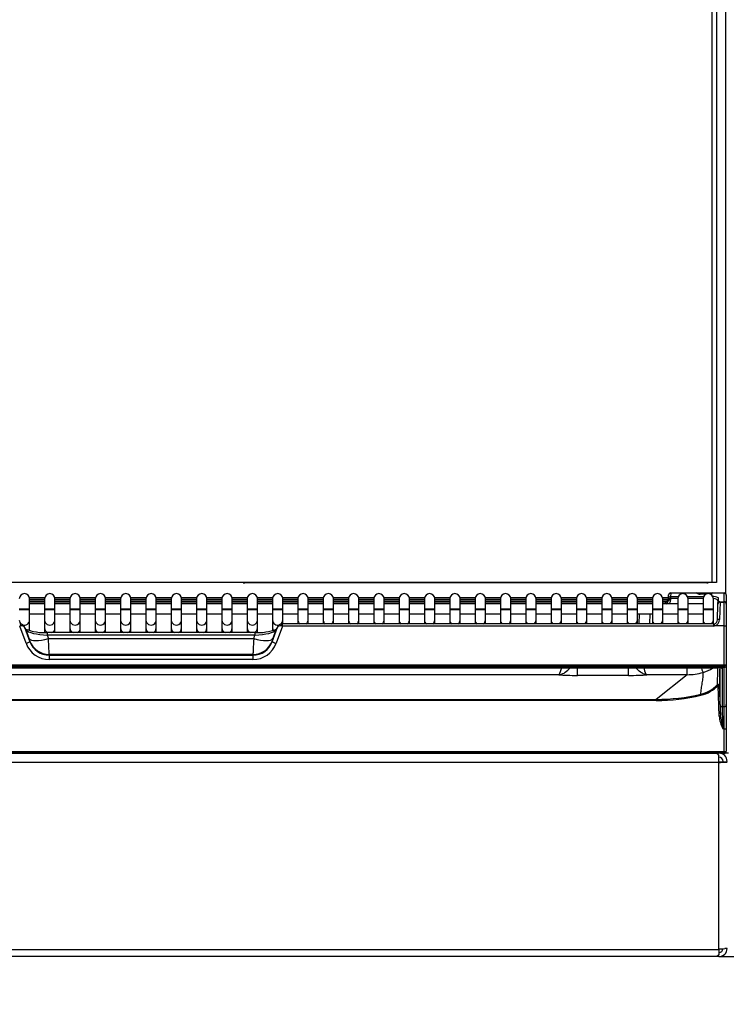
# Model space of a CAD drawing. Header units: millimetres. Extents: x 10 to 281, y 0 to 180.
# Tile 25 of 67: x 36 to 53, y 115 to 139. Entities that reach past the tile are written whole.
import ezdxf
from ezdxf.enums import TextEntityAlignment as Align

# ---------------------------------------------------------------- set-up
doc = ezdxf.new("R2010")
doc.units = ezdxf.units.MM
doc.layers.add('134.134_BW4_CTM-', color=7, linetype='Continuous')
doc.layers.add('Standard', color=7, linetype='Continuous')
doc.styles.add('SEACAD_Arial', font='arial.ttf')
doc.dimstyles.new('ISO', dxfattribs={"dimtxt": 3, "dimasz": 3, "dimexe": 1.5, "dimexo": 1.5, "dimgap": 0.75, "dimtad": 1, "dimlfac": 10, "dimtxsty": 'SEACAD_Arial', "dimblk1": '_SE_FILLED', "dimblk2": '_SE_FILLED', "dimsah": 1, "dimcen": 1.5, "dimazin": 0, "dimtfac": 0.7, "dimtdec": 3, "dimtmove": 0, "dimatfit": 3, "dimfxl": 1, "dimarcsym": 0})

# ---------------------------------------------------------------- blocks, each defined once
blk = doc.blocks.new('SE1')
at = {"layer": '134.134_BW4_CTM-', "color": 7, "linetype": 'Continuous'}
for p, q in [((27.716, 9.85), (27.716, 48.2)), ((27.816, 48.2), (27.816, 9.85)), ((28.042, 9.584), (28.042, 47.66)), ((27.716, 9.85), (0.166, 9.85)), ((27.585, 9.844), (16.347, 9.844)), ((27.816, 9.85), (27.716, 9.85)), ((26.704, 9.593), (26.701, 9.512)), ((26.704, 9.6), (26.704, 9.593)), ((26.704, 9.6), (27.34, 9.6)), ((27.342, 9.593), (26.704, 9.593)), ((27.34, 9.599), (27.34, 9.6)), ((27.34, 9.6), (27.42, 9.6)), ((27.42, 9.6), (27.652, 9.6)), ((27.42, 9.6), (27.42, 9.57)), ((27.652, 9.6), (27.712, 9.6)), ((27.652, 9.6), (27.652, 9.576)), ((27.712, 9.6), (27.712, 9.593)), ((27.712, 9.6), (28.006, 9.6)), ((27.712, 9.593), (27.712, 9.592)), ((28.006, 9.593), (27.712, 9.593)), ((28.006, 9.593), (28.006, 9.6)), ((28.006, 9.382), (28.006, 9.593)), ((11.107, 9.49), (11.482, 9.49)), ((11.111, 9.207), (11.111, 9.457)), ((11.111, 9.44), (11.477, 9.44)), ((11.477, 9.439), (11.111, 9.439)), ((11.111, 9.4), (11.477, 9.4)), ((11.477, 9.35), (11.111, 9.35)), ((11.477, 9.457), (11.477, 9.207)), ((11.723, 9.49), (12.098, 9.49)), ((11.727, 9.207), (11.727, 9.457)), ((11.727, 9.44), (12.093, 9.44)), ((12.093, 9.439), (11.727, 9.439)), ((11.727, 9.4), (12.093, 9.4)), ((12.093, 9.35), (11.727, 9.35)), ((12.093, 9.457), (12.093, 9.207)), ((12.339, 9.49), (12.713, 9.49)), ((12.343, 9.207), (12.343, 9.457)), ((12.343, 9.44), (12.709, 9.44)), ((12.709, 9.439), (12.343, 9.439)), ((12.343, 9.4), (12.709, 9.4)), ((12.709, 9.35), (12.343, 9.35)), ((12.709, 9.457), (12.709, 9.207)), ((12.955, 9.49), (13.329, 9.49)), ((12.959, 9.207), (12.959, 9.457)), ((12.959, 9.44), (13.325, 9.44)), ((13.325, 9.439), (12.959, 9.439)), ((12.959, 9.4), (13.325, 9.4)), ((13.325, 9.35), (12.959, 9.35)), ((13.325, 9.457), (13.325, 9.207)), ((13.571, 9.49), (13.945, 9.49)), ((13.575, 9.207), (13.575, 9.457)), ((13.575, 9.44), (13.941, 9.44)), ((13.941, 9.439), (13.575, 9.439)), ((13.575, 9.4), (13.941, 9.4)), ((13.941, 9.35), (13.575, 9.35)), ((13.941, 9.457), (13.941, 9.207)), ((14.186, 9.49), (14.561, 9.49)), ((14.191, 9.207), (14.191, 9.457)), ((14.191, 9.44), (14.557, 9.44)), ((14.557, 9.439), (14.191, 9.439)), ((14.191, 9.4), (14.557, 9.4)), ((14.557, 9.35), (14.191, 9.35)), ((14.557, 9.457), (14.557, 9.207)), ((14.802, 9.49), (15.177, 9.49)), ((14.807, 9.207), (14.807, 9.457)), ((14.807, 9.44), (15.173, 9.44)), ((15.173, 9.439), (14.807, 9.439)), ((14.807, 9.4), (15.173, 9.4)), ((15.173, 9.35), (14.807, 9.35)), ((15.173, 9.457), (15.173, 9.207)), ((15.418, 9.49), (15.793, 9.49)), ((15.423, 9.207), (15.423, 9.457)), ((15.423, 9.44), (15.789, 9.44)), ((15.789, 9.439), (15.423, 9.439)), ((15.423, 9.4), (15.789, 9.4)), ((15.789, 9.35), (15.423, 9.35)), ((15.789, 9.457), (15.789, 9.207)), ((16.034, 9.49), (16.409, 9.49)), ((16.039, 9.207), (16.039, 9.457)), ((16.039, 9.44), (16.404, 9.44)), ((16.404, 9.439), (16.039, 9.439)), ((16.039, 9.4), (16.404, 9.4)), ((16.404, 9.35), (16.039, 9.35)), ((16.404, 9.457), (16.404, 9.207)), ((16.65, 9.49), (17.025, 9.49)), ((16.654, 9.207), (16.654, 9.457)), ((16.654, 9.44), (17.02, 9.44)), ((17.02, 9.439), (16.654, 9.439)), ((16.654, 9.4), (17.02, 9.4)), ((17.02, 9.35), (16.654, 9.35)), ((17.02, 9.457), (17.02, 9.207)), ((17.266, 9.49), (17.641, 9.49)), ((17.27, 9.207), (17.27, 9.457)), ((17.27, 9.44), (17.636, 9.44)), ((17.636, 9.439), (17.27, 9.439)), ((17.27, 9.4), (17.636, 9.4)), ((17.636, 9.35), (17.27, 9.35)), ((17.636, 9.457), (17.636, 9.207)), ((17.882, 9.49), (18.257, 9.49)), ((17.886, 9.207), (17.886, 9.457)), ((17.886, 9.44), (18.252, 9.44)), ((18.252, 9.439), (17.886, 9.439)), ((17.886, 9.4), (18.252, 9.4)), ((18.252, 9.35), (17.886, 9.35)), ((18.252, 9.457), (18.252, 9.207)), ((18.498, 9.49), (18.873, 9.49)), ((18.502, 9.207), (18.502, 9.457)), ((18.502, 9.44), (18.868, 9.44)), ((18.868, 9.439), (18.502, 9.439)), ((18.502, 9.4), (18.868, 9.4)), ((18.868, 9.35), (18.502, 9.35)), ((18.868, 9.457), (18.868, 9.207)), ((19.114, 9.49), (19.488, 9.49)), ((19.118, 9.207), (19.118, 9.457)), ((19.118, 9.44), (19.484, 9.44)), ((19.484, 9.439), (19.118, 9.439)), ((19.118, 9.4), (19.484, 9.4)), ((19.484, 9.35), (19.118, 9.35)), ((19.484, 9.457), (19.484, 9.207)), ((19.73, 9.49), (20.104, 9.49)), ((19.734, 9.207), (19.734, 9.457)), ((19.734, 9.44), (20.1, 9.44)), ((20.1, 9.439), (19.734, 9.439)), ((19.734, 9.4), (20.1, 9.4)), ((20.1, 9.35), (19.734, 9.35)), ((20.1, 9.457), (20.1, 9.207)), ((20.346, 9.49), (20.72, 9.49)), ((20.35, 9.207), (20.35, 9.457)), ((20.35, 9.44), (20.716, 9.44)), ((20.716, 9.439), (20.35, 9.439)), ((20.35, 9.4), (20.716, 9.4)), ((20.716, 9.35), (20.35, 9.35)), ((20.716, 9.457), (20.716, 9.207)), ((20.961, 9.49), (21.336, 9.49)), ((20.966, 9.207), (20.966, 9.457)), ((20.966, 9.44), (21.332, 9.44)), ((21.332, 9.439), (20.966, 9.439)), ((20.966, 9.4), (21.332, 9.4)), ((21.332, 9.35), (20.966, 9.35)), ((21.332, 9.457), (21.332, 9.207)), ((21.577, 9.49), (21.952, 9.49)), ((21.582, 9.207), (21.582, 9.457)), ((21.582, 9.44), (21.948, 9.44)), ((21.948, 9.439), (21.582, 9.439)), ((21.582, 9.4), (21.948, 9.4)), ((21.948, 9.35), (21.582, 9.35)), ((21.948, 9.457), (21.948, 9.207)), ((22.193, 9.49), (22.568, 9.49)), ((22.198, 9.207), (22.198, 9.457)), ((22.198, 9.44), (22.564, 9.44)), ((22.564, 9.439), (22.198, 9.439)), ((22.198, 9.4), (22.564, 9.4)), ((22.564, 9.35), (22.198, 9.35)), ((22.564, 9.457), (22.564, 9.207)), ((22.809, 9.49), (23.184, 9.49)), ((22.814, 9.207), (22.814, 9.457)), ((22.814, 9.44), (23.179, 9.44)), ((23.179, 9.439), (22.814, 9.439)), ((22.814, 9.4), (23.179, 9.4)), ((23.179, 9.35), (22.814, 9.35)), ((23.179, 9.457), (23.179, 9.207)), ((23.425, 9.49), (23.8, 9.49)), ((23.429, 9.207), (23.429, 9.457)), ((23.429, 9.44), (23.795, 9.44)), ((23.795, 9.439), (23.429, 9.439)), ((23.429, 9.4), (23.795, 9.4)), ((23.795, 9.35), (23.429, 9.35)), ((23.795, 9.457), (23.795, 9.207)), ((24.041, 9.49), (24.416, 9.49)), ((24.045, 9.207), (24.045, 9.457)), ((24.045, 9.44), (24.411, 9.44)), ((24.411, 9.439), (24.045, 9.439)), ((24.045, 9.4), (24.411, 9.4)), ((24.411, 9.35), (24.045, 9.35)), ((24.411, 9.457), (24.411, 9.207)), ((24.657, 9.49), (25.032, 9.49)), ((24.661, 9.207), (24.661, 9.457)), ((24.661, 9.44), (25.027, 9.44)), ((25.027, 9.439), (24.661, 9.439)), ((24.661, 9.4), (25.027, 9.4)), ((25.027, 9.35), (24.661, 9.35)), ((25.027, 9.457), (25.027, 9.207)), ((25.273, 9.49), (25.648, 9.49)), ((25.277, 9.207), (25.277, 9.457)), ((25.277, 9.44), (25.643, 9.44)), ((25.643, 9.439), (25.277, 9.439)), ((25.277, 9.4), (25.643, 9.4)), ((25.643, 9.35), (25.277, 9.35)), ((25.643, 9.457), (25.643, 9.207)), ((25.889, 9.49), (26.263, 9.49)), ((25.893, 9.207), (25.893, 9.457)), ((25.893, 9.44), (26.259, 9.44)), ((26.259, 9.439), (25.893, 9.439)), ((25.893, 9.4), (26.259, 9.4)), ((26.259, 9.35), (25.893, 9.35)), ((26.259, 9.457), (26.259, 9.207)), ((26.505, 9.49), (26.652, 9.49)), ((26.509, 9.207), (26.509, 9.457)), ((26.509, 9.44), (26.65, 9.44)), ((26.65, 9.439), (26.509, 9.439)), ((26.509, 9.4), (26.626, 9.4)), ((26.576, 9.352), (26.509, 9.351)), ((26.576, 9.337), (26.576, 9.352)), ((26.626, 9.4), (26.646, 9.4)), ((26.65, 9.421), (26.651, 9.467)), ((26.7, 9.42), (26.65, 9.421)), ((26.651, 9.467), (26.654, 9.548)), ((26.651, 9.467), (26.701, 9.465)), ((26.654, 9.548), (26.654, 9.552)), ((26.701, 9.465), (26.7, 9.42)), ((26.701, 9.512), (26.701, 9.465)), ((26.701, 9.512), (26.888, 9.512)), ((26.875, 9.465), (26.701, 9.465)), ((26.875, 9.457), (26.875, 9.207)), ((27.112, 9.512), (27.504, 9.512)), ((27.491, 9.465), (27.125, 9.465)), ((27.125, 9.207), (27.125, 9.457)), ((27.564, 9.57), (27.421, 9.57)), ((27.56, 9.568), (27.421, 9.568)), ((27.491, 9.457), (27.491, 9.207)), ((27.741, 9.207), (27.741, 9.457)), ((27.854, 9.327), (27.858, 9.424)), ((27.86, 9.484), (27.858, 9.424)), ((27.904, 9.375), (27.891, 8.954)), ((27.905, 9.382), (27.904, 9.375)), ((27.904, 9.375), (28.006, 9.375)), ((27.905, 9.382), (28.006, 9.382)), ((28.006, 9.375), (28.006, 9.382)), ((28.006, 8.796), (28.006, 9.375)), ((28.056, 9.55), (28.056, 9.546)), ((28.056, 9.546), (28.056, 9.336)), ((11.111, 9.207), (10.861, 9.207)), ((11.111, 9.187), (10.861, 9.187)), ((11.477, 9.337), (11.111, 9.337)), ((11.111, 9.187), (11.111, 9.207)), ((11.111, 8.94), (11.111, 9.187)), ((11.727, 9.207), (11.477, 9.207)), ((11.477, 9.207), (11.477, 9.187)), ((11.727, 9.187), (11.477, 9.187)), ((11.477, 9.187), (11.477, 8.94)), ((12.093, 9.337), (11.727, 9.337)), ((11.727, 9.187), (11.727, 9.207)), ((11.727, 8.94), (11.727, 9.187)), ((12.343, 9.207), (12.093, 9.207)), ((12.093, 9.207), (12.093, 9.187)), ((12.343, 9.187), (12.093, 9.187)), ((12.093, 9.187), (12.093, 8.94)), ((12.709, 9.337), (12.343, 9.337)), ((12.343, 9.187), (12.343, 9.207)), ((12.343, 8.94), (12.343, 9.187)), ((12.959, 9.207), (12.709, 9.207)), ((12.709, 9.207), (12.709, 9.187)), ((12.959, 9.187), (12.709, 9.187)), ((12.709, 9.187), (12.709, 8.94)), ((13.325, 9.337), (12.959, 9.337)), ((12.959, 9.187), (12.959, 9.207)), ((12.959, 8.94), (12.959, 9.187)), ((13.575, 9.207), (13.325, 9.207)), ((13.325, 9.207), (13.325, 9.187)), ((13.575, 9.187), (13.325, 9.187)), ((13.325, 9.187), (13.325, 8.94)), ((13.941, 9.337), (13.575, 9.337)), ((13.575, 9.187), (13.575, 9.207)), ((13.575, 8.94), (13.575, 9.187)), ((14.191, 9.207), (13.941, 9.207)), ((13.941, 9.207), (13.941, 9.187)), ((14.191, 9.187), (13.941, 9.187)), ((13.941, 9.187), (13.941, 8.94)), ((14.557, 9.337), (14.191, 9.337)), ((14.191, 9.187), (14.191, 9.207)), ((14.191, 8.94), (14.191, 9.187)), ((14.807, 9.207), (14.557, 9.207)), ((14.557, 9.207), (14.557, 9.187)), ((14.807, 9.187), (14.557, 9.187)), ((14.557, 9.187), (14.557, 8.94)), ((15.173, 9.337), (14.807, 9.337)), ((14.807, 9.187), (14.807, 9.207)), ((14.807, 8.94), (14.807, 9.187)), ((15.423, 9.207), (15.173, 9.207)), ((15.173, 9.207), (15.173, 9.187)), ((15.423, 9.187), (15.173, 9.187)), ((15.173, 9.187), (15.173, 8.94)), ((15.789, 9.337), (15.423, 9.337)), ((15.423, 9.187), (15.423, 9.207)), ((15.423, 8.94), (15.423, 9.187)), ((16.039, 9.207), (15.789, 9.207)), ((15.789, 9.207), (15.789, 9.187)), ((16.039, 9.187), (15.789, 9.187)), ((15.789, 9.187), (15.789, 8.94)), ((16.404, 9.337), (16.039, 9.337)), ((16.039, 9.187), (16.039, 9.207)), ((16.039, 8.94), (16.039, 9.187)), ((16.654, 9.207), (16.404, 9.207)), ((16.404, 9.207), (16.404, 9.187)), ((16.654, 9.187), (16.404, 9.187)), ((16.404, 9.187), (16.404, 8.94)), ((17.02, 9.337), (16.654, 9.337)), ((16.654, 9.187), (16.654, 9.207)), ((16.654, 8.94), (16.654, 9.187)), ((17.27, 9.207), (17.02, 9.207)), ((17.02, 9.207), (17.02, 9.187)), ((17.27, 9.187), (17.02, 9.187)), ((17.02, 9.187), (17.02, 8.94)), ((17.636, 9.337), (17.27, 9.337)), ((17.27, 9.187), (17.27, 9.207)), ((17.27, 8.94), (17.27, 9.187)), ((17.886, 9.207), (17.636, 9.207)), ((17.636, 9.207), (17.636, 9.187)), ((17.886, 9.187), (17.636, 9.187)), ((17.636, 9.187), (17.636, 8.94)), ((18.252, 9.337), (17.886, 9.337)), ((17.886, 9.187), (17.886, 9.207)), ((17.886, 8.94), (17.886, 9.187)), ((18.502, 9.207), (18.252, 9.207)), ((18.252, 9.207), (18.252, 9.187)), ((18.502, 9.187), (18.252, 9.187)), ((18.252, 9.187), (18.252, 8.94)), ((18.868, 9.337), (18.502, 9.337)), ((18.502, 9.187), (18.502, 9.207)), ((18.502, 8.94), (18.502, 9.187)), ((19.118, 9.207), (18.868, 9.207)), ((18.868, 9.207), (18.868, 9.187)), ((19.118, 9.187), (18.868, 9.187)), ((18.868, 9.187), (18.868, 8.94)), ((19.484, 9.337), (19.118, 9.337)), ((19.118, 9.187), (19.118, 9.207)), ((19.118, 8.94), (19.118, 9.187)), ((19.734, 9.207), (19.484, 9.207)), ((19.484, 9.207), (19.484, 9.187)), ((19.734, 9.187), (19.484, 9.187)), ((19.484, 9.187), (19.484, 8.94)), ((20.1, 9.337), (19.734, 9.337)), ((19.734, 9.187), (19.734, 9.207)), ((19.734, 8.94), (19.734, 9.187)), ((20.35, 9.207), (20.1, 9.207)), ((20.1, 9.207), (20.1, 9.187)), ((20.35, 9.187), (20.1, 9.187)), ((20.1, 9.187), (20.1, 8.94)), ((20.716, 9.337), (20.35, 9.337)), ((20.35, 9.187), (20.35, 9.207)), ((20.35, 8.94), (20.35, 9.187)), ((20.966, 9.207), (20.716, 9.207)), ((20.716, 9.207), (20.716, 9.187)), ((20.966, 9.187), (20.716, 9.187)), ((20.716, 9.187), (20.716, 8.94)), ((21.332, 9.337), (20.966, 9.337)), ((20.966, 9.187), (20.966, 9.207)), ((20.966, 8.94), (20.966, 9.187)), ((21.582, 9.207), (21.332, 9.207)), ((21.332, 9.207), (21.332, 9.187)), ((21.582, 9.187), (21.332, 9.187)), ((21.332, 9.187), (21.332, 8.94)), ((21.948, 9.337), (21.582, 9.337)), ((21.582, 9.187), (21.582, 9.207)), ((21.582, 8.94), (21.582, 9.187)), ((22.198, 9.207), (21.948, 9.207)), ((21.948, 9.207), (21.948, 9.187)), ((22.198, 9.187), (21.948, 9.187)), ((21.948, 9.187), (21.948, 8.94)), ((22.564, 9.337), (22.198, 9.337)), ((22.198, 9.187), (22.198, 9.207)), ((22.198, 8.94), (22.198, 9.187)), ((22.814, 9.207), (22.564, 9.207)), ((22.564, 9.207), (22.564, 9.187)), ((22.814, 9.187), (22.564, 9.187)), ((22.564, 9.187), (22.564, 8.94)), ((23.179, 9.337), (22.814, 9.337)), ((22.814, 9.187), (22.814, 9.207)), ((22.814, 8.94), (22.814, 9.187)), ((23.429, 9.207), (23.179, 9.207)), ((23.179, 9.207), (23.179, 9.187)), ((23.429, 9.187), (23.179, 9.187)), ((23.179, 9.187), (23.179, 8.94)), ((23.795, 9.337), (23.429, 9.337)), ((23.429, 9.187), (23.429, 9.207)), ((23.429, 8.94), (23.429, 9.187)), ((24.045, 9.207), (23.795, 9.207)), ((23.795, 9.207), (23.795, 9.187)), ((24.045, 9.187), (23.795, 9.187)), ((23.795, 9.187), (23.795, 8.94)), ((24.411, 9.337), (24.045, 9.337)), ((24.045, 9.187), (24.045, 9.207)), ((24.045, 8.94), (24.045, 9.187)), ((24.661, 9.207), (24.411, 9.207)), ((24.411, 9.207), (24.411, 9.187)), ((24.661, 9.187), (24.411, 9.187)), ((24.411, 9.187), (24.411, 8.94)), ((25.027, 9.337), (24.661, 9.337)), ((24.661, 9.187), (24.661, 9.207)), ((24.661, 8.94), (24.661, 9.187)), ((25.277, 9.207), (25.027, 9.207)), ((25.027, 9.207), (25.027, 9.187)), ((25.277, 9.187), (25.027, 9.187)), ((25.027, 9.187), (25.027, 8.94)), ((25.643, 9.337), (25.277, 9.337)), ((25.277, 9.187), (25.277, 9.207)), ((25.277, 8.94), (25.277, 9.187)), ((25.893, 9.207), (25.643, 9.207)), ((25.643, 9.207), (25.643, 9.187)), ((25.893, 9.187), (25.643, 9.187)), ((25.643, 9.187), (25.643, 8.94)), ((26.259, 9.337), (25.893, 9.337)), ((25.893, 9.187), (25.893, 9.207)), ((25.893, 8.94), (25.893, 9.187)), ((26.509, 9.207), (26.259, 9.207)), ((26.259, 9.207), (26.259, 9.187)), ((26.509, 9.187), (26.259, 9.187)), ((26.259, 9.187), (26.259, 8.94)), ((26.875, 9.337), (26.509, 9.337)), ((26.509, 9.187), (26.509, 9.207)), ((26.509, 8.94), (26.509, 9.187)), ((27.125, 9.207), (26.875, 9.207)), ((26.875, 9.207), (26.875, 9.187)), ((27.125, 9.187), (26.875, 9.187)), ((26.875, 9.187), (26.875, 8.94)), ((27.491, 9.337), (27.125, 9.337)), ((27.125, 9.187), (27.125, 9.207)), ((27.125, 8.94), (27.125, 9.187)), ((27.741, 9.207), (27.491, 9.207)), ((27.491, 9.207), (27.491, 9.187)), ((27.741, 9.187), (27.491, 9.187)), ((27.491, 9.187), (27.491, 8.94)), ((27.741, 9.187), (27.741, 9.207)), ((27.741, 8.94), (27.741, 9.187)), ((27.841, 8.944), (27.854, 9.327)), ((28.056, 9.336), (28.056, 9.325)), ((28.056, 9.325), (28.056, 8.799)), ((11.111, 9.087), (11.477, 9.087)), ((11.111, 8.749), (11.111, 8.94)), ((11.477, 8.94), (11.477, 8.749)), ((11.727, 9.087), (12.093, 9.087)), ((11.727, 8.749), (11.727, 8.94)), ((12.093, 8.94), (12.093, 8.749)), ((12.343, 9.087), (12.709, 9.087)), ((12.343, 8.749), (12.343, 8.94)), ((12.709, 8.94), (12.709, 8.749)), ((12.959, 9.087), (13.325, 9.087)), ((12.959, 8.749), (12.959, 8.94)), ((13.325, 8.94), (13.325, 8.749)), ((13.575, 9.087), (13.941, 9.087)), ((13.575, 8.749), (13.575, 8.94)), ((13.941, 8.94), (13.941, 8.749)), ((14.191, 9.087), (14.557, 9.087)), ((14.191, 8.749), (14.191, 8.94)), ((14.557, 8.94), (14.557, 8.749)), ((14.807, 9.087), (15.173, 9.087)), ((14.807, 8.749), (14.807, 8.94)), ((15.173, 8.94), (15.173, 8.749)), ((15.423, 9.087), (15.789, 9.087)), ((15.423, 8.749), (15.423, 8.94)), ((15.789, 8.94), (15.789, 8.749)), ((16.039, 9.087), (16.404, 9.087)), ((16.039, 8.749), (16.039, 8.94)), ((16.404, 8.94), (16.404, 8.749)), ((16.654, 9.087), (17.02, 9.087)), ((16.654, 8.749), (16.654, 8.94)), ((17.02, 8.94), (17.02, 8.749)), ((17.27, 9.087), (17.636, 9.087)), ((17.27, 8.846), (17.27, 8.94)), ((17.636, 8.94), (17.636, 8.846)), ((17.886, 9.087), (18.252, 9.087)), ((17.886, 8.846), (17.886, 8.94)), ((18.252, 8.94), (18.252, 8.846)), ((18.502, 9.087), (18.868, 9.087)), ((18.502, 8.846), (18.502, 8.94)), ((18.868, 8.94), (18.868, 8.846)), ((19.118, 9.087), (19.484, 9.087)), ((19.118, 8.846), (19.118, 8.94)), ((19.484, 8.94), (19.484, 8.846)), ((19.734, 9.087), (20.1, 9.087)), ((19.734, 8.846), (19.734, 8.94)), ((20.1, 8.94), (20.1, 8.846)), ((20.35, 9.087), (20.716, 9.087)), ((20.35, 8.846), (20.35, 8.94)), ((20.716, 8.94), (20.716, 8.846)), ((20.966, 9.087), (21.332, 9.087)), ((20.966, 8.846), (20.966, 8.94)), ((21.332, 8.94), (21.332, 8.846)), ((21.582, 9.087), (21.948, 9.087)), ((21.582, 8.846), (21.582, 8.94)), ((21.948, 8.94), (21.948, 8.846)), ((22.198, 9.087), (22.564, 9.087)), ((22.198, 8.846), (22.198, 8.94)), ((22.564, 8.94), (22.564, 8.846)), ((22.814, 9.087), (23.179, 9.087)), ((22.814, 8.846), (22.814, 8.94)), ((23.179, 8.94), (23.179, 8.846)), ((23.429, 9.087), (23.795, 9.087)), ((23.429, 8.846), (23.429, 8.94)), ((23.795, 8.94), (23.795, 8.846)), ((24.045, 9.087), (24.411, 9.087)), ((24.045, 8.846), (24.045, 8.94)), ((24.411, 8.94), (24.411, 8.846)), ((24.661, 9.087), (25.027, 9.087)), ((24.661, 8.846), (24.661, 8.94)), ((25.027, 8.94), (25.027, 8.846)), ((25.277, 9.087), (25.643, 9.087)), ((25.277, 8.846), (25.277, 8.94)), ((25.643, 8.94), (25.643, 8.846)), ((25.893, 9.087), (26.259, 9.087)), ((25.893, 8.846), (25.893, 8.94)), ((25.939, 8.846), (25.948, 9.087)), ((26.198, 9.087), (26.189, 8.846)), ((26.259, 8.94), (26.259, 8.846)), ((26.509, 9.087), (26.875, 9.087)), ((26.509, 8.846), (26.509, 8.94)), ((26.875, 8.94), (26.875, 8.846)), ((27.125, 9.087), (27.491, 9.087)), ((27.125, 8.846), (27.125, 8.94)), ((27.491, 8.94), (27.491, 8.846)), ((27.741, 8.846), (27.741, 8.94)), ((11.025, 8.374), (10.871, 8.793)), ((11.021, 8.716), (10.979, 8.785)), ((11.03, 8.698), (10.99, 8.764)), ((10.99, 8.764), (11.119, 8.413)), ((11.1, 8.491), (11.03, 8.698)), ((11.111, 8.684), (11.111, 8.749)), ((11.477, 8.749), (11.477, 8.639)), ((11.542, 8.635), (11.542, 8.569)), ((16.589, 8.635), (11.542, 8.635)), ((11.727, 8.635), (11.727, 8.749)), ((12.093, 8.749), (12.093, 8.635)), ((12.343, 8.635), (12.343, 8.749)), ((12.709, 8.749), (12.709, 8.635)), ((12.959, 8.635), (12.959, 8.749)), ((13.325, 8.749), (13.325, 8.635)), ((13.575, 8.635), (13.575, 8.749)), ((13.941, 8.749), (13.941, 8.635)), ((14.191, 8.635), (14.191, 8.749)), ((14.557, 8.749), (14.557, 8.635)), ((14.807, 8.635), (14.807, 8.749)), ((15.173, 8.749), (15.173, 8.635)), ((15.423, 8.635), (15.423, 8.749)), ((15.789, 8.749), (15.789, 8.635)), ((16.039, 8.635), (16.039, 8.749)), ((16.404, 8.749), (16.404, 8.635)), ((16.589, 8.635), (16.589, 8.569)), ((16.654, 8.639), (16.654, 8.749)), ((17.013, 8.413), (17.142, 8.764)), ((17.02, 8.749), (17.02, 8.684)), ((17.102, 8.698), (17.031, 8.491)), ((17.142, 8.764), (17.102, 8.698)), ((17.261, 8.793), (17.106, 8.374)), ((17.152, 8.785), (17.11, 8.716)), ((17.261, 8.793), (17.261, 8.846)), ((27.741, 8.846), (17.261, 8.846)), ((27.741, 8.793), (17.261, 8.793)), ((27.741, 8.846), (27.741, 8.793)), ((28.006, 8.796), (27.769, 8.796)), ((28.006, 7.842), (28.006, 8.796)), ((28.056, 8.799), (28.056, 7.836)), ((11.119, 8.413), (11.119, 8.426)), ((16.589, 8.569), (11.542, 8.569)), ((11.542, 8.569), (11.569, 8.491)), ((11.569, 8.491), (16.562, 8.491)), ((16.562, 8.491), (16.589, 8.569)), ((17.013, 8.426), (17.013, 8.413)), ((11.588, 8.105), (11.588, 8.083)), ((16.544, 8.105), (11.588, 8.105)), ((11.588, 8.083), (16.544, 8.083)), ((11.588, 8.083), (11.588, 7.98)), ((16.544, 7.98), (11.588, 7.98)), ((16.544, 8.083), (16.544, 8.105)), ((16.544, 8.083), (16.544, 7.98)), ((28.006, 7.842), (0.126, 7.842)), ((0.126, 7.829), (28.006, 7.829)), ((28.006, 7.786), (0.126, 7.786)), ((0.278, 7.78), (11.36, 7.78)), ((0.278, 7.779), (11.36, 7.779)), ((11.36, 7.78), (11.36, 7.779)), ((11.588, 7.779), (16.544, 7.779)), ((11.588, 7.779), (11.588, 7.779)), ((11.588, 7.779), (16.544, 7.779)), ((16.544, 7.779), (16.544, 7.779)), ((16.771, 7.78), (27.853, 7.78)), ((16.771, 7.78), (16.771, 7.779)), ((16.771, 7.779), (27.853, 7.779)), ((24.438, 7.591), (24.438, 7.779)), ((25.674, 7.591), (25.674, 7.779)), ((27.103, 7.61), (27.103, 7.779)), ((27.853, 7.779), (27.853, 7.78)), ((27.904, 6.881), (27.904, 7.778)), ((27.954, 7.767), (27.954, 6.833)), ((28.006, 7.829), (28.006, 7.842)), ((28.006, 7.829), (28.006, 7.786)), ((28.006, 6.833), (28.006, 7.786)), ((28.056, 7.836), (28.056, 6.882)), ((28.056, 7.836), (28.056, 7.836)), ((23.987, 7.61), (4.144, 7.61)), ((25.674, 7.591), (24.438, 7.591)), ((27.103, 7.61), (26.124, 7.61)), ((27.103, 7.61), (26.351, 7.009)), ((27.882, 6.604), (27.856, 7.348)), ((27.886, 7.346), (27.912, 6.601)), ((1.781, 7.009), (26.351, 7.009)), ((26.351, 6.983), (1.781, 6.983)), ((26.351, 6.983), (26.351, 7.009)), ((27.954, 6.833), (28.006, 6.833)), ((28.006, 6.293), (28.006, 6.833)), ((28.056, 6.882), (28.056, 6.299)), ((28.056, 6.8), (28.056, 6.8)), ((27.912, 6.601), (27.972, 6.293)), ((28.056, 6.7), (28.056, 6.7)), ((28.006, 6.293), (27.972, 6.293)), ((28.006, 5.745), (28.006, 6.293)), ((28.056, 6.452), (28.056, 6.452)), ((28.056, 6.352), (28.056, 6.352)), ((28.056, 6.3), (28.056, 6.3)), ((28.056, 6.299), (28.056, 5.75)), ((28.056, 5.82), (28.056, 5.82)), ((28.056, 5.75), (28.056, 5.748)), ((0.126, 5.744), (28.006, 5.744)), ((28.006, 5.7), (0.126, 5.7)), ((0.341, 5.7), (27.812, 5.7)), ((27.812, 5.7), (27.819, 5.7)), ((27.819, 5.7), (27.863, 5.7)), ((27.876, 5.475), (27.876, 5.632)), ((28.006, 5.744), (28.006, 5.745)), ((28.006, 5.744), (28.006, 5.7)), ((28.106, 5.7), (28.006, 5.7)), ((27.876, 5.475), (0.276, 5.475)), ((27.876, 0.938), (27.876, 5.475)), ((27.947, 5.491), (28.018, 5.482)), ((27.976, 5.5), (27.976, 5.487)), ((28.019, 5.487), (28.076, 5.487)), ((0.276, 0.925), (27.876, 0.925)), ((27.796, 0.75), (0.357, 0.75)), ((27.845, 0.75), (27.807, 0.75)), ((27.876, 0.75), (27.845, 0.75)), ((27.876, 0.925), (27.876, 0.938)), ((27.876, 0.925), (27.876, 0.8)), ((27.876, 0.75), (28.276, 0.75))]:
    blk.add_line(p, q, dxfattribs=at)
for centre, radius, start, end in [((16.347, 10.144), 0.3, 261.6629, 270), ((27.585, 9.944), 0.1, 270.0053, 287.5762), ((26.704, 9.55), 0.05, 90, 177.9924), ((27.34, 9.57), 0.03, 20.9489, 90), ((27.362, 9.602), 0.0222, 188.1491, 204.8782), ((27.712, 9.57), 0.03, 90, 169.558), ((28.006, 9.55), 0.05, 0, 90), ((10.986, 9.457), 0.125, 0, 180), ((11.602, 9.457), 0.125, 0, 180), ((12.218, 9.457), 0.125, 0, 180), ((12.834, 9.457), 0.125, 0, 180), ((13.45, 9.457), 0.125, 0, 180), ((14.066, 9.457), 0.125, 0, 180), ((14.682, 9.457), 0.125, 0, 180), ((15.298, 9.457), 0.125, 0, 180), ((15.914, 9.457), 0.125, 0, 180), ((16.529, 9.457), 0.125, 0, 180), ((17.145, 9.457), 0.125, 0, 180), ((17.761, 9.457), 0.125, 0, 180), ((18.377, 9.457), 0.125, 0, 180), ((18.993, 9.457), 0.125, 0, 180), ((19.609, 9.457), 0.125, 0, 180), ((20.225, 9.457), 0.125, 0, 180), ((20.841, 9.457), 0.125, 0, 180), ((21.457, 9.457), 0.125, 0, 180), ((22.073, 9.457), 0.125, 0, 180), ((22.689, 9.457), 0.125, 0, 180), ((23.304, 9.457), 0.125, 0, 180), ((23.92, 9.457), 0.125, 0, 180), ((24.536, 9.457), 0.125, 0, 180), ((25.152, 9.457), 0.125, 0, 180), ((25.768, 9.457), 0.125, 0, 180), ((26.384, 9.457), 0.125, 0, 180), ((26.626, 9.35), 0.05, 90, 178), ((26.55, 9.425), 0.1, 297.8177, 357.9924), ((26.55, 9.425), 0.15, 323.8696, 357.9924), ((27, 9.457), 0.125, 0, 180), ((27.418, 9.706), 0.136, 252.9074, 271.0713), ((27.616, 9.457), 0.125, 0, 180), ((27.904, 9.325), 0.05, 90, 178), ((28.006, 9.325), 0.05, 0, 90), ((27.735, 8.949), 0.106, 283.4074, 357.3586), ((27.725, 8.956), 0.166, 285.4499, 359.4277), ((10.869, 8.539), 0.307, 86.268, 89.702), ((11.473, 9.857), 1.224, 248.2041, 273.2727), ((16.66, 9.863), 1.23, 266.7025, 291.6487), ((17.263, 8.539), 0.307, 90.2991, 93.7309), ((27.739, 8.955), 0.109, 270.8586, 280.6974), ((11.966, 174.709), 166.93, 269.79191, 269.87023), ((16.136, 184.084), 176.306, 270.13259, 270.20648), ((23.095, 8.05), 0.996, 333.7547, 344.0504), ((27.27, 8.437), 0.805, 286.0754, 304.6685), ((65.51, 6.752), 37.681, 178.4336, 179.0671), ((98.137, 6.012), 70.264, 178.55957, 178.91277), ((27.106, 9.013), 1.403, 269.8712, 285.9738), ((27.252, 7.911), 0.798, 283.0993, 316.8819), ((27.252, 7.915), 0.828, 283.0924, 316.8586), ((26.35, 11.796), 4.787, 270.0174, 283.074), ((26.348, 11.814), 4.831, 270.0353, 283.0525), ((28.805, 6.703), 0.929, 186.1279, 206.2163), ((27.876, 5.5), 0.2, 0, 90), ((27.876, 5.5), 0.1, 0, 90), ((28.006, 5.75), 0.05, 270, 357.9924), ((28.016, 6.062), 0.575, 264.5563, 270.2808), ((27.876, 0.95), 0.2, 270, 0), ((27.876, 0.95), 0.1, 270, 355.1798)]:
    blk.add_arc(centre, radius, start, end, dxfattribs=at)
for centre, major_axis, ratio, start_param, end_param in [((26.704, 9.546), (-0.05, 0.0018), 0.927104, 4.744877, 6.283185), ((27.34, 9.569), (0.03, 0.0011), 0.989056, 0.375935, 1.53614), ((27.342, 9.565), (-0.026, -0.0149), 0.906527, 3.133033, 4.23323), ((27.42, 9.599), (0.0801, -0.0003), 0.38754, 3.362237, 4.725478), ((27.651, 9.592), (0.06, 0.0003), 0.387555, 5.212734, 6.267951), ((27.712, 9.565), (-0.03, 0.0011), 0.927104, 4.744877, 5.834879), ((27.712, 9.564), (-0.03, 0.0011), 0.927104, 4.744877, 5.772061), ((28.006, 9.546), (-0.05, 0), 0.927184, 3.141593, 4.712389), ((26.827, 9.35), (0.25, -0.002), 0.010453, 3.141301, 3.710702), ((26.701, 9.465), (-0.05, 0.0018), 0.927104, 4.744877, 6.283185), ((27.421, 9.54), (0, -0.03), 0.002042, 2.757619, 3.154834), ((27.706, 9.431), (0.2, 0.001), 0.403684, 0.693573, 1.553952), ((27.706, 9.384), (-0.15, -0.005), 0.53739, 3.106382, 4.463827), ((28.006, 9.336), (0.05, 0), 0.927184, 0, 1.570796), ((10.986, 8.94), (-0.125, 0), 0.984808, 0, 0.984333), ((10.986, 8.94), (-0.125, 0), 0.984808, 1.203973, 3.141593), ((11.602, 8.94), (-0.125, 0), 0.984808, 0, 3.141593), ((12.218, 8.94), (-0.125, 0), 0.984808, 0, 3.141593), ((12.834, 8.94), (-0.125, 0), 0.984808, 0, 3.141593), ((13.45, 8.94), (-0.125, 0), 0.984808, 0, 3.141593), ((14.066, 8.94), (-0.125, 0), 0.984808, 0, 3.141593), ((14.682, 8.94), (-0.125, 0), 0.984808, 0, 3.141593), ((15.298, 8.94), (-0.125, 0), 0.984808, 0, 3.141593), ((15.914, 8.94), (-0.125, 0), 0.984808, 0, 3.141593), ((16.529, 8.94), (-0.125, 0), 0.984808, 0, 3.141593), ((17.145, 8.94), (-0.125, 0), 0.984808, 0, 1.93762), ((17.145, 8.94), (-0.125, 0), 0.984808, 2.157259, 3.141593), ((17.761, 8.94), (-0.125, 0), 0.984808, 0, 0.874159), ((17.761, 8.94), (-0.125, 0), 0.984808, 2.267434, 3.141593), ((18.377, 8.94), (-0.125, 0), 0.984808, 0, 0.874159), ((18.377, 8.94), (-0.125, 0), 0.984808, 2.267434, 3.141593), ((18.993, 8.94), (-0.125, 0), 0.984808, 0, 0.874159), ((18.993, 8.94), (-0.125, 0), 0.984808, 2.267434, 3.141593), ((19.609, 8.94), (-0.125, 0), 0.984808, 0, 0.874159), ((19.609, 8.94), (-0.125, 0), 0.984808, 2.267434, 3.141593), ((20.225, 8.94), (-0.125, 0), 0.984808, 0, 0.874159), ((20.225, 8.94), (-0.125, 0), 0.984808, 2.267434, 3.141593), ((20.841, 8.94), (-0.125, 0), 0.984808, 0, 0.874159), ((20.841, 8.94), (-0.125, 0), 0.984808, 2.267434, 3.141593), ((21.457, 8.94), (-0.125, 0), 0.984808, 0, 0.874159), ((21.457, 8.94), (-0.125, 0), 0.984808, 2.267434, 3.141593), ((22.073, 8.94), (-0.125, 0), 0.984808, 0, 0.874159), ((22.073, 8.94), (-0.125, 0), 0.984808, 2.267434, 3.141593), ((22.689, 8.94), (-0.125, 0), 0.984808, 0, 0.874159), ((22.689, 8.94), (-0.125, 0), 0.984808, 2.267434, 3.141593), ((23.304, 8.94), (-0.125, 0), 0.984808, 0, 0.874159), ((23.304, 8.94), (-0.125, 0), 0.984808, 2.267434, 3.141593), ((23.92, 8.94), (-0.125, 0), 0.984808, 0, 0.874159), ((23.92, 8.94), (-0.125, 0), 0.984808, 2.267434, 3.141593), ((24.536, 8.94), (-0.125, 0), 0.984808, 0, 0.874159), ((24.536, 8.94), (-0.125, 0), 0.984808, 2.267434, 3.141593), ((25.152, 8.94), (-0.125, 0), 0.984808, 0, 0.874159), ((25.152, 8.94), (-0.125, 0), 0.984808, 2.267434, 3.141593), ((25.768, 8.94), (-0.125, 0), 0.984808, 0, 0.874159), ((25.768, 8.94), (-0.125, 0), 0.984808, 2.267434, 3.141593), ((26.384, 8.94), (-0.125, 0), 0.984808, 0, 0.874159), ((26.384, 8.94), (-0.125, 0), 0.984808, 2.267434, 3.141593), ((27, 8.94), (-0.125, 0), 0.984808, 0, 0.874159), ((27, 8.94), (-0.125, 0), 0.984808, 2.267434, 3.141593), ((27.616, 8.94), (-0.125, 0), 0.984808, 0, 0.874159), ((27.616, 8.94), (-0.125, 0), 0.984808, 2.267434, 3.141593), ((27.891, 8.942), (-0.05, 0.0017), 0.234798, 4.720588, 6.283185), ((10.877, 8.782), (0.1, 0.017), 0.1163, 1.333026, 1.61089), ((10.896, 8.73), (-0.048, 0.106), 0.855572, 4.648112, 5.898707), ((10.886, 8.795), (-0.0035, -0.0499), 0.2542, 1.633039, 3.142123), ((10.896, 8.73), (0.0964, 0.0274), 0.658931, 0.110532, 1.361128), ((10.936, 8.664), (-0.0856, -0.0517), 0.954308, 2.938383, 3.141593), ((11.559, 8.691), (-0.535, 0.026), 0.228436, 0.154262, 1.550526), ((10.986, 8.749), (0.125, 0), 0.984808, 5.760282, 6.283185), ((11.602, 8.749), (0.125, 0), 0.984808, 3.141593, 4.314677), ((11.602, 8.749), (0.125, 0), 0.984808, 5.110101, 6.283185), ((12.218, 8.749), (0.125, 0), 0.984808, 3.141593, 4.314677), ((12.218, 8.749), (0.125, 0), 0.984808, 5.110101, 6.283185), ((12.834, 8.749), (0.125, 0), 0.984808, 3.141593, 4.314677), ((12.834, 8.749), (0.125, 0), 0.984808, 5.110101, 6.283185), ((13.45, 8.749), (0.125, 0), 0.984808, 3.141593, 4.314677), ((13.45, 8.749), (0.125, 0), 0.984808, 5.110101, 6.283185), ((14.066, 8.749), (0.125, 0), 0.984808, 3.141593, 4.314677), ((14.066, 8.749), (0.125, 0), 0.984808, 5.110101, 6.283185), ((14.682, 8.749), (0.125, 0), 0.984808, 3.141593, 4.314677), ((14.682, 8.749), (0.125, 0), 0.984808, 5.110101, 6.283185), ((15.298, 8.749), (0.125, 0), 0.984808, 3.141593, 4.314677), ((15.298, 8.749), (0.125, 0), 0.984808, 5.110101, 6.283185), ((15.914, 8.749), (0.125, 0), 0.984808, 3.141593, 4.314677), ((15.914, 8.749), (0.125, 0), 0.984808, 5.110101, 6.283185), ((16.529, 8.749), (0.125, 0), 0.984808, 3.141593, 4.314677), ((16.529, 8.749), (0.125, 0), 0.984808, 5.110101, 6.283185), ((16.572, 8.691), (0.535, 0.026), 0.228436, 4.73266, 6.128923), ((17.145, 8.749), (0.125, 0), 0.984808, 3.141593, 3.671224), ((17.196, 8.664), (0.0856, -0.0517), 0.954308, 3.141593, 3.344803), ((17.236, 8.73), (-0.048, -0.106), 0.855572, 3.526071, 4.776666), ((17.236, 8.73), (-0.0964, 0.0274), 0.658931, 4.922058, 6.172653), ((17.246, 8.795), (0.0035, -0.0499), 0.2542, 3.14101, 4.650146), ((17.255, 8.782), (0.1, -0.017), 0.1163, 1.530703, 1.808566), ((27.741, 8.951), (-0.005, -0.157), 0.952321, 0.028628, 0.220708), ((27.769, 8.799), (0.01, -0.049), 0.010479, 3.130619, 4.76369), ((27.769, 8.799), (0.01, -0.049), 0.010479, -3.396759, -3.152566), ((28.006, 8.799), (0.05, 0), 0.052336, 4.712389, 6.283185), ((11.025, 8.379), (0.0938, 0.0345), 0.049122, 4.694309, 6.222768), ((11.569, 8.662), (-0.473, -0.162), 0.325679, 0.063828, 1.460092), ((11.082, 8.525), (0.0366, -0.1), 0.056736, 0.153767, 1.200965), ((11.588, 8.597), (0.5, 0), 0.984808, 3.496279, 4.712389), ((11.588, 8.589), (0, 0.505), 0.989714, 1.925483, 3.141593), ((11.551, 8.696), (0.036, -0.6), 0.010679, 0.173884, 1.221081), ((16.581, 8.696), (-0.036, -0.6), 0.010679, -1.221081, -0.173884), ((16.544, 8.597), (-0.5, 0), 0.984808, 1.570796, 2.786906), ((16.544, 8.589), (0, -0.505), 0.989714, 0, 1.21611), ((16.562, 8.662), (0.473, -0.162), 0.325679, 4.823094, 6.219357), ((17.05, 8.525), (-0.0366, -0.1), 0.056736, -1.200965, -0.153767), ((17.106, 8.379), (-0.0938, 0.0345), 0.049122, 0.060417, 1.588876), ((11.588, 8.583), (0, -0.604), 0.993908, 5.067075, 6.283185), ((16.544, 8.583), (0, 0.604), 0.993908, 3.141593, 4.357703), ((27.341, 8.192), (0.153, -0.528), 0.034064, -0.671, -0.066532), ((27.854, 7.767), (-0.1, 0), 0.123668, 3.702787, 4.718681), ((27.954, 7.817), (-0.05, 0), 0.992546, 1.046251, 1.570796), ((27.854, 7.767), (-0.1, 0), 0.123668, 3.141689, 3.702787), ((28.006, 7.836), (0.05, 0), 0.1256, 0, 1.570796), ((28.006, 7.836), (0.05, 0), 0.123749, 0, 1.570796), ((28.006, 7.836), (0.05, 0), 0.992546, 4.712389, 6.283185), ((28.006, 7.836), (-0.05, 0), 0.121869, 1.570796, 3.141593), ((24.442, 7.645), (-0.6, 0), 0.089045, 0.71088, 1.563418), ((25.669, 7.645), (0.6, 0), 0.089045, 4.719767, 5.572305), ((27.856, 7.344), (0.03, -0.0006), 0.996897, 0.055263, 2.401047), ((27.856, 7.344), (-0.0219, 0.0205), 0.089156, 4.795905, 6.229834), ((27.856, 7.344), (0.03, 0.001), 0.121796, 0.004381, 1.566545), ((27.439, 7.104), (-0.0068, 0.0292), 0.027683, 4.831399, 6.205657), ((27.954, 6.882), (-0.05, 0), 0.992546, 0.035687, 1.570796), ((27.928, 6.216), (-0.024, 0.67), 0.004346, 0.122019, 0.956973), ((27.978, 6.217), (-0.024, 0.62), 0.004695, 0.121993, 1.448443), ((28.006, 6.882), (0.05, 0), 0.992546, 4.712389, 6.283185), ((27.882, 6.6), (0.03, 0.001), 0.121796, 0.001766, 1.566545), ((28.006, 6.299), (0.05, 0), 0.121869, 4.712389, 6.283185), ((28.006, 5.751), (0.05, -0.0009), 0.121832, 4.714524, 6.283185), ((28.006, 5.75), (-0.05, 0.0018), 0.121796, 1.575066, 3.141593), ((27.876, 5.5), (-0.1, 0), 0.121869, 1.570796, 2.356194), ((27.876, 5.5), (-0.2, 0), 0.121869, 1.570796, 2.356194), ((27.876, 0.963), (0.2, 0), 0.121869, 4.712389, 5.497787)]:
    blk.add_ellipse(centre, major_axis=major_axis, ratio=ratio, start_param=start_param, end_param=end_param, dxfattribs=at)
for points, knots in [([(27.378, 9.576), (27.375, 9.577), (27.37, 9.579), (27.367, 9.581), (27.366, 9.582), (27.366, 9.582)], [0, 0, 0, 0, 0.353118, 0.802732, 1, 1, 1, 1]), ([(27.687, 9.577), (27.687, 9.577), (27.686, 9.577), (27.684, 9.576), (27.678, 9.574), (27.67, 9.572), (27.664, 9.571), (27.662, 9.571)], [0, 0, 0, 0, 0.110728, 0.316904, 0.555934, 0.839606, 1, 1, 1, 1]), ([(27.858, 9.424), (27.857, 9.416), (27.864, 9.409), (27.882, 9.395), (27.893, 9.389), (27.905, 9.382)], [0, 0, 0, 0, 0.5, 0.5, 1, 1, 1, 1]), ([(23.987, 7.61), (24.067, 7.618), (24.152, 7.665), (24.236, 7.757), (24.245, 7.767), (24.254, 7.777)], [0, 0, 0, 0, 0.89382, 0.89382, 1, 1, 1, 1]), ([(26.124, 7.61), (26.117, 7.611), (26.1, 7.613), (26.071, 7.62), (26.034, 7.634), (25.989, 7.658), (25.938, 7.694), (25.895, 7.735), (25.868, 7.765), (25.86, 7.776), (25.858, 7.778)], [0, 0, 0, 0, 0.081398, 0.189598, 0.32464, 0.486624, 0.675754, 0.892374, 0.980668, 1, 1, 1, 1]), ([(26.124, 7.61), (26.104, 7.62), (26.082, 7.671), (26.062, 7.762), (26.06, 7.769), (26.059, 7.776)], [0, 0, 0, 0, 0.92667, 0.92667, 1, 1, 1, 1]), ([(27.433, 7.133), (27.439, 7.18), (27.445, 7.226), (27.458, 7.318), (27.465, 7.364), (27.478, 7.454), (27.486, 7.499), (27.494, 7.563), (27.496, 7.585), (27.497, 7.626), (27.497, 7.646), (27.492, 7.664)], [0, 0, 0, 0, 0.25, 0.25, 0.5, 0.5, 0.75, 0.75, 0.875, 0.875, 1, 1, 1, 1]), ([(27.812, 5.7), (27.822, 5.7), (27.833, 5.694), (27.855, 5.67), (27.866, 5.653), (27.876, 5.632)], [0, 0, 0, 0, 0.5, 0.5, 1, 1, 1, 1]), ([(28.018, 5.482), (28.036, 5.483), (28.051, 5.483), (28.071, 5.485), (28.076, 5.486), (28.076, 5.487)], [0, 0, 0, 0, 0.5, 0.5, 1, 1, 1, 1]), ([(27.876, 0.8), (27.863, 0.784), (27.85, 0.771), (27.823, 0.754), (27.809, 0.75), (27.796, 0.75)], [0, 0, 0, 0, 0.5, 0.5, 1, 1, 1, 1]), ([(28.076, 0.95), (28.076, 0.949), (28.071, 0.948), (28.051, 0.946), (28.036, 0.946), (28.018, 0.945)], [0, 0, 0, 0, 0.5, 0.5, 1, 1, 1, 1])]:
    blk.add_open_spline(points, degree=3, knots=knots, dxfattribs=at)
blk.add_open_spline([(27.947, 5.491), (27.966, 5.489), (27.976, 5.488), (27.976, 5.487)], degree=3, dxfattribs=at)
blk = doc.blocks.new('DMBLK30')
at = {"layer": 'Standard', "linetype": 'Continuous'}
for points in [[(27.698, 99.399), (27.698, 100.399), (24.698, 99.899)], [(90.898, 99.399), (93.898, 99.899), (90.898, 100.399)]]:
    blk.add_hatch(color=7, dxfattribs=at).paths.add_polyline_path(points)
at = {"layer": 'Standard', "color": 7, "linetype": 'Continuous'}
for p, q in [((24.698, 124.21), (24.698, 98.399)), ((93.898, 120.18), (93.898, 98.399)), ((24.698, 99.899), (93.898, 99.899))]:
    blk.add_line(p, q, dxfattribs=at)
at = {"layer": 'Standard', "color": 7, "linetype": 'Continuous', "style": 'SEACAD_Arial'}
blk.add_text('692', height=3, dxfattribs=at).set_placement((55.776, 103.649), align=Align.TOP_LEFT)
blk = doc.blocks.new('_SE_FILLED')
at = {"color": 0}
blk.add_line((0, 0), (-1, 0), dxfattribs=at)
blk.add_solid([(0, 0), (-1, -0.1665), (-1, 0.1665), (0, 0)], dxfattribs=at)
blk = doc.blocks.new('DMBLK35')
at = {"layer": 'Standard', "linetype": 'Continuous'}
for points in [[(15.558, 177.414), (16.558, 177.414), (16.058, 180.414)], [(15.558, 118.86), (16.058, 115.86), (16.558, 118.86)]]:
    blk.add_hatch(color=7, dxfattribs=at).paths.add_polyline_path(points)
at = {"layer": 'Standard', "color": 7, "linetype": 'Continuous'}
for p, q in [((53.246, 180.414), (14.558, 180.414)), ((16.058, 180.414), (16.058, 115.86)), ((24.658, 115.86), (14.558, 115.86))]:
    blk.add_line(p, q, dxfattribs=at)
at = {"layer": 'Standard', "color": 7, "linetype": 'Continuous', "style": 'SEACAD_Arial'}
blk.add_text('646', height=3, rotation=90, dxfattribs=at).set_placement((12.308, 144.615), align=Align.TOP_LEFT)

msp = doc.modelspace()

# ---------------------------------------------------------------- block references
at = {"layer": 'Standard', "color": 7}
msp.add_blockref('SE1', (24.6318, 115.8597), dxfattribs=at)

# ---------------------------------------------------------------- dimensions: what is measured, and where the dimension line sits
at = {"layer": 'Standard', "color": 7, "linetype": 'Continuous'}
dim = msp.add_linear_dim(base=(16.0579, 115.8597), p1=(54.7463, 180.4139), p2=(26.1578, 115.8597), angle=90, text='\\A1;<>', dimstyle='ISO', override={"dimdec": 0}, dxfattribs=at)
dim.commit()
dim.dimension.update_dxf_attribs({"geometry": 'DMBLK35', "text_midpoint": (16.0579, 148.1368), "dimtype": 160})
dim = msp.add_linear_dim(base=(93.8978, 99.8991), p1=(24.6978, 125.7097), p2=(93.8978, 121.6797), text='\\A1;<>', dimstyle='ISO', dxfattribs=at)
dim.commit()
dim.dimension.update_dxf_attribs({"geometry": 'DMBLK30', "text_midpoint": (59.2978, 99.8991), "dimtype": 160})

doc.saveas('drawing.dxf')
